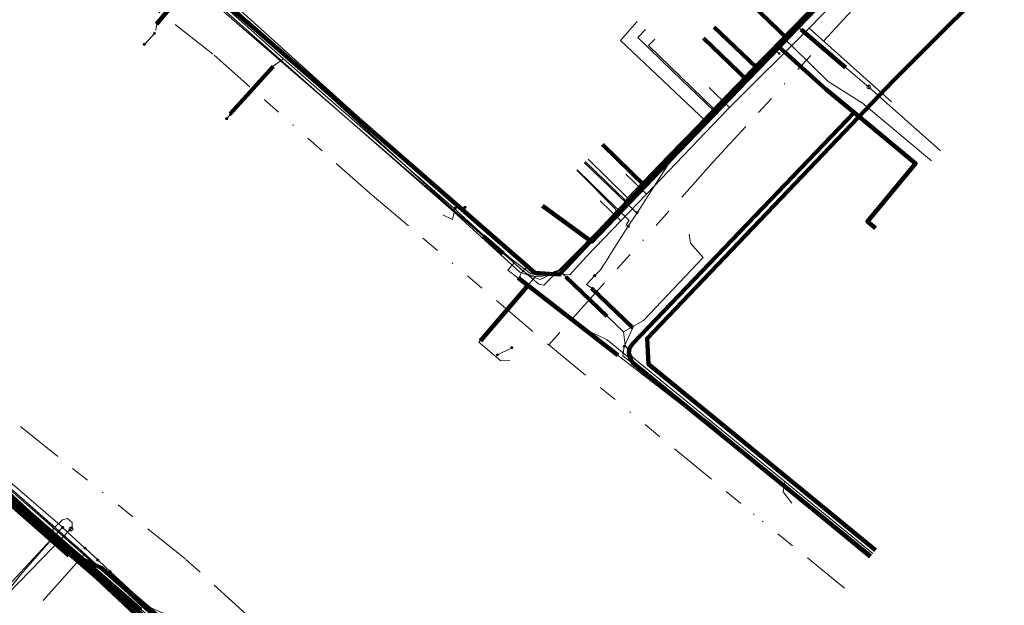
# Model space of a CAD drawing. Header units: metres. Extents: x 98902 to 136161, y 449037 to 499677.
# Tile 151 of 200: x 113689 to 113793, y 483260 to 483321. Entities that reach past the tile are written whole.
import ezdxf
from ezdxf.lldxf.tags import DXFTag

# ---------------------------------------------------------------- set-up
doc = ezdxf.new("R2010")
doc.units = ezdxf.units.M
doc.linetypes.add('RI-OVERIG', pattern=[17, 5, -2, 2, -2, 0, -2, 2, -2])
for name, color, linetype, lineweight in [('B-WE-KL-DATA-G', 90, 'KL-DATA-N', 18), ('B-WE-KL-DATA_HULPSTUK-S', 90, 'Continuous', 25), ('B-WE-KL-DATA_KABELBED-G', 90, 'Continuous', 100), ('B-WE-KL-DATA_MANTELBUIS-G', 90, 'Continuous', 100), ('B-WE-KL-ET_LS-G', 190, 'KL-LS-N', 18), ('B-WE-KL-ET_LS_HULPSTUK-S', 190, 'Continuous', 25), ('B-WE-KL-ET_LS_MANTELBUIS-G', 190, 'Continuous', 100), ('B-WE-KL-ET_MS-G', 130, 'KL-MS-N', 18), ('B-WE-KL-ET_MS_MANTELBUIS-G', 130, 'Continuous', 100), ('B-WE-KL-GAS_LD-G', 50, 'KL-GAS-LD-N', 18), ('B-WE-KL-GAS_LD_HULPSTUK-S', 50, 'Continuous', 25), ('B-WE-KL-GAS_LD_MANTELBUIS-G', 50, 'Continuous', 100), ('B-WE-KL-WATER-G', 170, 'KL-WATER-N', 18), ('B-WE-KL-WATER_HULPSTUK-S', 170, 'Continuous', 25), ('B-WE-RI-VRIJVERVAL-G', 210, 'RI-OVERIG', 18), ('B-WE-RI-VRIJVERVAL_HULPSTUK-S', 210, 'Continuous', 25)]:
    doc.layers.add(name, color=color, linetype=linetype, lineweight=lineweight)
doc.styles.add('NLCS-ISO', font='NLCS-ISO.ttf')
doc.styles.get("Standard").update_dxf_attribs({"font": 'arial.ttf'})
tags = doc.linetypes.add('KL-DATA-N', pattern='A,4,-1,[101,NLCS.SHX,S=0.5,R=0,X=0,Y=0],-1,4,-1,["D",Standard,S=1,R=0,X=-0.25,Y=-0.5],-1.5', length=12.5).pattern_tags.tags
tags[18] = DXFTag(74, 10)
tags = doc.linetypes.add('KL-GAS-LD-N', pattern='A,4,-1,[69,NLCS.SHX,S=0.5,R=0,X=0,Y=0],-1,4,-1,["L",Standard,S=1,R=0,X=0.25,Y=-0.5],-2', length=13).pattern_tags.tags
tags[18] = DXFTag(74, 10)
tags = doc.linetypes.add('KL-LS-N', pattern='A,4,-1,[103,NLCS.SHX,S=0.75,R=0,X=0,Y=0],-1,4,-1,["L",Standard,S=1,R=0,X=0,Y=-0.5],-2', length=13).pattern_tags.tags
tags[18] = DXFTag(74, 10)
tags = doc.linetypes.add('KL-MS-N', pattern='A,4,-1,[103,NLCS.SHX,S=0.75,R=0,X=0,Y=0],-1,4,-1,["M",Standard,S=1,R=0,X=0,Y=-0.5],-2', length=13).pattern_tags.tags
tags[18] = DXFTag(74, 10)
doc.linetypes.add('KL-WATER-N', pattern='A,7,-0.5,[168,NLCS.SHX,S=0.75,R=0,X=0.75,Y=0],-2', length=9.5)

# ---------------------------------------------------------------- blocks, each defined once
blk = doc.blocks.new('SKL-WTB_HULP_OVERIG-SO')
at = {"color": 0, "linetype": 'ByBlock', "lineweight": 18}
for points in [[(-0.14, 0.14), (0.14, -0.14)], [(0.14, 0.14), (-0.14, -0.14)]]:
    blk.add_lwpolyline(points, dxfattribs=at)
at = {"color": 0, "linetype": 'ByBlock', "lineweight": 18, "style": 'NLCS-ISO', "flags": 1}
for tag, p in [('TYPE', (1.5, 0)), ('OMSCHRIJVING', (1.5, -3)), ('LABEL', (1.5, -1.5))]:
    blk.add_attdef(tag, p, '', height=1, dxfattribs=at)
blk = doc.blocks.new('SKL-WTB_HULP_AFSLUITER-SO')
at = {"color": 0, "linetype": 'ByBlock', "lineweight": 18}
blk.add_lwpolyline([(0, 0.8), (0, -0.8)], dxfattribs=at)
blk.add_circle((0, 0), 1, dxfattribs=at)
at = {"color": 0, "linetype": 'ByBlock', "lineweight": 18, "style": 'NLCS-ISO', "flags": 1}
for tag, p in [('TYPE', (1.5, 0)), ('OMSCHRIJVING', (1.5, -3)), ('LABEL', (1.5, -1.5))]:
    blk.add_attdef(tag, p, '', height=1, dxfattribs=at)
blk = doc.blocks.new('SKL-WTB_HULP_MOF-SO')
at = {"linetype": 'ByBlock', "lineweight": 18}
h = blk.add_hatch(color=0, dxfattribs=at)
h.dxf.hatch_style = 1
h.paths.add_polyline_path([(-0.5625, 0, 1), (0.5625, 0, 1)])
at = {"color": 0, "linetype": 'ByBlock', "lineweight": 18}
blk.add_circle((0, 0), 0.5625, dxfattribs=at)
at = {"color": 0, "linetype": 'ByBlock', "lineweight": 18, "style": 'NLCS-ISO', "flags": 1}
for tag, p in [('TYPE', (1.5, 0)), ('OMSCHRIJVING', (1.5, -3)), ('LABEL', (1.5, -1.5))]:
    blk.add_attdef(tag, p, '', height=1, dxfattribs=at)
blk = doc.blocks.new('SRI-HULP_OVERIG-SO')
at = {"color": 0, "linetype": 'ByBlock', "lineweight": 18}
for points in [[(-0.14, 0.14), (0.14, -0.14)], [(0.14, 0.14), (-0.14, -0.14)]]:
    blk.add_lwpolyline(points, dxfattribs=at)
at = {"color": 0, "linetype": 'ByBlock', "lineweight": 18, "style": 'NLCS-ISO', "flags": 1}
for tag, p in [('TYPE', (1.5, 0)), ('OMSCHRIJVING', (1.5, -3)), ('LABEL', (1.5, -1.5))]:
    blk.add_attdef(tag, p, '', height=1, dxfattribs=at)

msp = doc.modelspace()

# ---------------------------------------------------------------- linework, layer by layer
at = {"layer": 'B-WE-KL-DATA-G', "flags": 128}
for points in [[(113693.3, 483344.62), (113692.17, 483343.33), (113693.18, 483342.32), (113693.07, 483341.71), (113692.14, 483340.77), (113702.62, 483330.68), (113708.23, 483325.72), (113709.8, 483324.42), (113710.4, 483323.09), (113719.95, 483314.89), (113735.02, 483301.08), (113741.07, 483295.98), (113742.92, 483294.56), (113744.08, 483294.25), (113745.73, 483294.82), (113747.17, 483296.07), (113752.07, 483301.28)], [(113744.18, 483301.67), (113749.34, 483297.91), (113754.93, 483303.72), (113765.63, 483314.83), (113768.97, 483318.3), (113769.82, 483319.19), (113782.04, 483331.87), (113786.9, 483336.91), (113790.54, 483340.62), (113788.62, 483342.5)], [(113788.62, 483342.5), (113790.54, 483340.62), (113786.9, 483336.91), (113782.04, 483331.87), (113769.82, 483319.19), (113768.97, 483318.3), (113765.63, 483314.83), (113754.93, 483303.72), (113750.44, 483308.1)], [(113788.62, 483342.5), (113790.54, 483340.62), (113786.9, 483336.91), (113782.04, 483331.87), (113769.82, 483319.19), (113768.97, 483318.3), (113765.63, 483314.83), (113761.05, 483319.24)], [(113788.62, 483342.5), (113790.54, 483340.62), (113786.9, 483336.91), (113782.04, 483331.87), (113769.82, 483319.19), (113765.26, 483323.59)], [(113779.05, 483299.34), (113778.21, 483300.04), (113783.27, 483306.11), (113776.82, 483311.45), (113773.9, 483313.84), (113768.97, 483318.3), (113769.82, 483319.19), (113782.04, 483331.87), (113786.9, 483336.91), (113790.54, 483340.62), (113788.62, 483342.5)], [(113769.36, 483319.31), (113772.5, 483322.58)], [(113755.94, 483319.12), (113755.29, 483318.45), (113762.13, 483311.84)], [(113768.23, 483318.18), (113769.31, 483319.26), (113769.36, 483319.31)], [(113769.36, 483319.31), (113770.32, 483318.41), (113774.12, 483314.69), (113777.69, 483312.41)], [(113766.59, 483316.53), (113768.23, 483318.18)], [(113762.13, 483311.84), (113766.59, 483316.53)], [(113753.09, 483302.52), (113757.35, 483306.94), (113762.13, 483311.84)], [(113777.69, 483312.41), (113784.92, 483306.37)], [(113748.95, 483306.56), (113753.09, 483302.52)], [(113752.64, 483301.87), (113753.09, 483302.52)], [(113752.07, 483301.28), (113752.64, 483301.87)], [(113590.91, 483128.73), (113591.1, 483129.99), (113591.79, 483130.91), (113591.55, 483132.52), (113591.85, 483133.78), (113592.34, 483135.84), (113594.02, 483146.23), (113595.67, 483155.96), (113595.97, 483157.72), (113597.46, 483166.39), (113597.49, 483167.28), (113597.63, 483167.57), (113599.99, 483178.19), (113600.85, 483178.58), (113601.15, 483179.19), (113603.11, 483186.12), (113604.35, 483190.45), (113606.59, 483198.35), (113607.03, 483199.04), (113608.75, 483204.1), (113611.13, 483210.37), (113612.09, 483213.05), (113612.45, 483213.55), (113613.78, 483217.07), (113615.94, 483223.1), (113616.4, 483223.66), (113617.54, 483226.74), (113618.59, 483227.81), (113620.07, 483231.55), (113621.48, 483233.56), (113622.13, 483234.91), (113623.32, 483237.66), (113624.52, 483239.64), (113625.48, 483241.72), (113626.7, 483243.48), (113627.4, 483245.65), (113628.56, 483246.68), (113629.32, 483249.09), (113630.03, 483250.37), (113630.62, 483251.67), (113631.78, 483255.08), (113631.88, 483255.93), (113632.38, 483260.09), (113633.03, 483263.28), (113634.23, 483267.23), (113636.5, 483273), (113638.69, 483276.24), (113650.31, 483294.06), (113654.36, 483299.84), (113655.9, 483298.95), (113657.8, 483297.93), (113668.63, 483288.24), (113676.18, 483281.3), (113682.52, 483275.82), (113689.15, 483269.96), (113693.66, 483266), (113694.77, 483265.04), (113696.88, 483263.34), (113697.49, 483262.98), (113705.37, 483255.93)], [(113633.03, 483263.29), (113634.23, 483267.23), (113636.5, 483273), (113638.69, 483276.24), (113650.31, 483294.06), (113654.36, 483299.84), (113655.9, 483298.95), (113657.8, 483297.93), (113668.63, 483288.24), (113676.18, 483281.3), (113682.52, 483275.82), (113689.15, 483269.96), (113693.66, 483266)], [(113693.66, 483266), (113694.77, 483265.04)], [(113694.77, 483265.04), (113696.88, 483263.34), (113697.49, 483262.98)]]:
    msp.add_lwpolyline(points, dxfattribs=at)
at = {"layer": 'B-WE-KL-DATA_KABELBED-G', "flags": 128}
for points in [[(113880.16, 483388.55), (113874.19, 483385.79), (113862.24, 483379.79), (113853.33, 483374.85), (113845.51, 483370.3), (113838.97, 483366.25), (113824.29, 483355.89), (113815.97, 483348.73), (113806.9, 483340.71), (113780.96, 483314.79), (113755.12, 483287.78), (113755.28, 483285.07), (113762.33, 483279.3), (113779.06, 483265.57)], [(113691.46, 483339.93), (113743.36, 483294.63), (113745.95, 483294.46), (113757.04, 483306.27), (113762.85, 483312.46), (113764.91, 483314.57), (113766.51, 483316.23), (113773.15, 483323.06)], [(113769.82, 483319.19), (113782.04, 483331.87)], [(113765.26, 483323.59), (113769.82, 483319.19)], [(113764.91, 483314.57), (113766.51, 483316.23), (113762.17, 483320.39)], [(113761.05, 483319.24), (113765.63, 483314.83)], [(113768.97, 483318.3), (113769.82, 483319.19)], [(113765.63, 483314.83), (113768.97, 483318.3)], [(113776.82, 483311.45), (113773.9, 483313.84), (113768.97, 483318.3)], [(113754.93, 483303.72), (113765.63, 483314.83)], [(113778.54, 483264.94), (113753.65, 483285.2), (113753.39, 483285.62), (113753.2, 483286.26), (113753.3, 483286.74), (113753.62, 483287.24), (113776.82, 483311.45)], [(113779.05, 483299.34), (113778.21, 483300.04), (113783.27, 483306.11), (113776.82, 483311.45)], [(113750.44, 483308.1), (113754.93, 483303.72)], [(113744.18, 483301.67), (113749.34, 483297.91), (113754.93, 483303.72)], [(113695.38, 483264.91), (113693.8, 483266.1), (113693.64, 483266.18), (113692.72, 483266.68), (113691.63, 483267.8), (113682.41, 483275.92), (113673.81, 483283.64), (113673.3, 483284.11), (113666.88, 483290.01), (113658.78, 483297.5), (113658.39, 483297.72), (113657.35, 483298.3), (113657.16, 483298.41)], [(113702.09, 483259.32), (113657.2, 483298.38)], [(113673.8, 483283.66), (113693.64, 483266.18), (113695.25, 483264.76), (113704.79, 483255.79), (113705.7, 483254.94), (113711.37, 483250)], [(113695.38, 483264.91), (113678.32, 483280.72)], [(113695.38, 483264.91), (113697.92, 483263.74), (113709.29, 483254.06)], [(113697.19, 483263.31), (113695.38, 483264.91)], [(113705.45, 483255.97), (113697.19, 483263.31)]]:
    msp.add_lwpolyline(points, dxfattribs=at)
at = {"layer": 'B-WE-KL-DATA_MANTELBUIS-G', "flags": 128}
msp.add_lwpolyline([(113769.46, 483317.86), (113773.9, 483313.84)], dxfattribs=at)
at = {"layer": 'B-WE-KL-ET_LS-G', "flags": 128}
for points in [[(113749.39, 483431.43), (113748.82, 483431.42), (113748.54, 483431.3), (113748.42, 483431.03), (113748.42, 483422.4), (113748.42, 483422.36), (113748.4, 483422.31), (113748.18, 483421.87), (113747.51, 483420.93), (113746.74, 483420.04), (113744.24, 483417.46), (113744.1, 483417.1), (113744.26, 483416.74), (113752.4, 483409.31), (113752.57, 483408.95), (113752.42, 483408.59), (113741.76, 483397.67), (113739.23, 483395.31), (113730.21, 483385.39), (113728.01, 483383.13), (113722.23, 483377.03), (113722.18, 483376.96), (113722.14, 483376.89), (113721.37, 483375.26), (113721.33, 483374.84), (113721.54, 483374.49), (113722.15, 483373.96), (113722.27, 483373.71), (113722.17, 483373.45), (113700.6, 483351.08), (113693.76, 483343.88), (113693.71, 483343.82), (113693.66, 483343.76), (113690.52, 483340.66), (113690.38, 483340.22), (113690.65, 483339.85), (113691.62, 483339.36), (113693.67, 483338.35), (113693.73, 483338.31), (113693.79, 483338.26), (113702.11, 483330.32), (113710.28, 483323.07), (113712.08, 483321.47), (113717.04, 483317.08), (113721.66, 483312.99), (113734.83, 483301.47), (113742.21, 483294.75), (113742.8, 483294.43), (113743.45, 483294.26), (113744.49, 483294.33), (113745.44, 483294.78), (113745.77, 483294.89), (113746.08, 483294.75), (113746.62, 483294.24), (113750.94, 483290.1), (113752.65, 483288.48), (113752.83, 483287.05), (113753.6, 483285.82), (113767.55, 483274.41), (113769.55, 483272.79), (113778.8, 483265.25)], [(113749.39, 483431.19), (113749.02, 483431.18), (113748.81, 483431.09), (113748.72, 483430.88), (113748.72, 483422.33), (113748.72, 483422.28), (113748.7, 483422.24), (113748.43, 483421.71), (113747.75, 483420.74), (113746.97, 483419.84), (113744.67, 483417.47), (113744.53, 483417.11), (113744.69, 483416.75), (113752.84, 483409.32), (113753, 483408.97), (113752.86, 483408.6), (113741.97, 483397.45), (113739.51, 483395.16), (113730.43, 483385.18), (113728.23, 483382.92), (113724.72, 483379.22), (113722.48, 483376.85), (113722.43, 483376.79), (113722.39, 483376.72), (113721.65, 483375.13), (113721.62, 483374.91), (113721.73, 483374.72), (113722.34, 483374.18), (113722.57, 483373.72), (113722.38, 483373.24), (113700.82, 483350.87), (113693.97, 483343.67), (113693.94, 483343.63), (113693.91, 483343.58), (113690.58, 483340.29), (113690.43, 483339.85), (113690.71, 483339.49), (113693.46, 483338.13), (113693.52, 483338.09), (113693.58, 483338.04), (113694.58, 483337.09), (113701.91, 483330.09), (113707.15, 483325.44), (113710.08, 483322.84), (113711.88, 483321.24), (113721.46, 483312.76), (113734.63, 483301.24), (113734.91, 483301), (113741.79, 483294.72), (113743.94, 483293.94), (113746.02, 483294.91), (113747.88, 483296.93), (113754.16, 483303.36), (113754.92, 483304.14), (113761.95, 483311.32), (113766.94, 483316.55), (113771.94, 483321.8), (113777.12, 483327.16), (113777.75, 483327.82), (113779.39, 483329.51), (113786.85, 483337.23), (113790.56, 483340.97), (113794.94, 483345.38), (113796.83, 483347.18), (113797.78, 483348.08), (113798.51, 483348.78), (113798.74, 483348.99), (113801.43, 483351.4), (113804.19, 483354.01), (113810.39, 483359.29), (113817.09, 483364.72), (113820.01, 483366.94), (113820.89, 483367.6), (113821.78, 483368.28), (113823.32, 483369.41), (113829.63, 483373.86), (113838.04, 483379.47), (113841.57, 483381.69), (113846.16, 483384.36), (113848.95, 483385.98), (113853.2, 483388.34), (113861.34, 483392.54), (113865.18, 483394.39), (113871.06, 483397.13), (113872.02, 483397.58), (113872.42, 483397.75), (113873.51, 483398.24)], [(113745.43, 483423.8), (113745.5, 483423.68), (113745.54, 483423.55), (113745.57, 483423.35), (113745.56, 483423.22), (113745.52, 483423.08), (113745.43, 483422.9), (113745.34, 483422.8), (113742.45, 483419.82), (113742.37, 483419.68), (113742.32, 483419.52), (113742.31, 483419.36), (113742.37, 483419.14), (113742.49, 483418.96), (113742.62, 483418.86), (113742.76, 483418.78), (113743, 483418.72), (113743.28, 483418.7), (113743.51, 483418.66), (113743.62, 483418.62), (113743.84, 483418.52), (113744.03, 483418.39), (113751.17, 483411.56), (113751.34, 483411.36), (113751.42, 483411.2), (113751.47, 483411.04), (113751.49, 483410.86), (113751.48, 483410.69), (113751.45, 483410.52), (113751.38, 483410.35), (113751.29, 483410.21), (113711.18, 483369.4), (113705.28, 483363.36), (113699.43, 483357.28), (113692.14, 483349.63), (113690.59, 483347.98), (113688.4, 483345.58), (113679.49, 483335.52), (113670.79, 483325.48), (113670.35, 483325.02), (113669.86, 483324.59), (113669.41, 483324.12), (113665.45, 483319.64), (113664.66, 483318.63), (113663.96, 483317.56), (113663.34, 483316.44), (113661.34, 483312.38), (113660.57, 483310.89), (113659.92, 483309.73), (113659.65, 483309.33), (113659.1, 483308.54), (113658.86, 483308.12), (113658.67, 483307.69), (113656.14, 483301.25), (113656.07, 483300.97), (113656.07, 483300.67), (113656.12, 483300.48), (113656.25, 483300.22), (113656.45, 483300), (113716.16, 483247.45), (113716.35, 483247.25), (113716.53, 483247.04), (113716.7, 483246.82), (113716.84, 483246.58), (113716.96, 483246.33), (113717.06, 483246.07), (113717.87, 483243), (113718, 483242.4), (113718.09, 483241.8), (113718.19, 483240.58), (113718.28, 483239.98), (113718.41, 483239.38), (113719.33, 483235.75), (113719.36, 483235.44), (113719.35, 483235.29), (113719.29, 483234.98), (113719.18, 483234.69), (113719.02, 483234.43), (113718.93, 483234.31)], [(113768.66, 483317.89), (113773.64, 483323), (113773.77, 483323.14), (113778.26, 483327.75), (113779.28, 483328.79), (113783.44, 483333.07), (113786.76, 483336.49), (113786.96, 483336.69), (113796.58, 483346.17), (113798.33, 483347.91), (113798.44, 483348.02), (113799.2, 483348.76), (113799.6, 483349.13), (113800.54, 483350.02), (113802.17, 483351.56), (113803.31, 483352.65), (113804.1, 483353.4), (113808.61, 483357.67), (113809.94, 483358.93), (113810.35, 483359.24), (113817.45, 483364.6), (113819.16, 483365.89), (113820.4, 483366.84), (113823.68, 483369.29), (113823.82, 483369.39), (113828.48, 483372.89), (113832.26, 483375.72), (113832.7, 483375.96), (113841.01, 483380.56), (113842.39, 483381.32), (113843.16, 483381.75), (113845.75, 483383.19), (113847.47, 483384.21), (113847.86, 483384.44), (113848.91, 483385.07), (113852.99, 483387.5), (113855.29, 483388.87), (113857.49, 483390.19), (113859.2, 483391.21)], [(113707.15, 483325.44), (113706.66, 483324.31), (113703.76, 483320.82), (113703.64, 483320.07)], [(113762.38, 483311.38), (113762.2, 483311.55), (113757.77, 483315.83), (113754.15, 483319.32), (113754.92, 483320.11)], [(113703.5, 483319.74), (113702.44, 483318.58)], [(113768.66, 483317.89), (113764.08, 483313.15), (113764.07, 483313.14), (113763.14, 483312.18), (113762.38, 483311.38), (113757.35, 483306.01), (113754.64, 483301.81), (113754.63, 483301.8), (113754.08, 483300.95), (113753.16, 483299.52), (113751.08, 483296.28), (113751.07, 483296.27), (113750.23, 483294.97), (113749.65, 483294.36), (113749.64, 483294.35)], [(113768.66, 483317.89), (113768.88, 483317.71), (113768.88, 483317.7), (113768.97, 483317.64), (113768.97, 483317.63)], [(113717.04, 483317.06), (113715.95, 483316.31), (113711.5, 483311.38)], [(113711.47, 483311.25), (113711.06, 483310.8)], [(113754.08, 483300.95), (113753.87, 483301.08), (113748.56, 483306.16)], [(113753.16, 483299.52), (113752.95, 483299.66), (113753.26, 483300.14), (113747.84, 483305.42)], [(113734.99, 483301.41), (113736.05, 483301.51)], [(113734.91, 483301), (113734.73, 483300.23), (113733.72, 483300.73)], [(113752.65, 483288.48), (113754.76, 483289.64), (113761, 483296.26), (113759.67, 483297.74), (113759.53, 483298.7)], [(113578.21, 483149.65), (113578.61, 483152.39), (113581.31, 483151.97), (113584.16, 483160.86), (113584.53, 483162.36), (113589.16, 483181.57), (113592.12, 483194.02), (113592.89, 483199.76), (113591.59, 483204.35), (113599.7, 483223.49), (113606.29, 483238.27), (113606.53, 483239.71), (113612.64, 483254.58), (113612.92, 483255.09), (113618.57, 483265.25), (113622.09, 483270.84), (113623.91, 483269.73), (113631.19, 483265.6), (113631.7, 483265.31), (113632.24, 483266.27), (113630.88, 483267.04), (113631.22, 483268.01), (113631.98, 483270.22), (113633.04, 483273.09), (113634.37, 483275.54), (113635.89, 483277.27), (113638.43, 483279.4), (113640.11, 483280.74), (113641.33, 483281.8), (113641.63, 483282.33), (113642.58, 483283.15), (113643.8, 483284.48), (113650.44, 483292.14), (113655.31, 483297.76), (113658.81, 483297.67), (113686.18, 483273.45), (113708.77, 483253.45), (113713.26, 483249.49), (113713.83, 483248.85), (113714.6, 483248.44), (113739.06, 483226.85), (113741.66, 483224.55), (113743.79, 483222.67)], [(113743.45, 483294.26), (113737.5, 483287.37), (113739.81, 483285.44), (113740.74, 483285.47)], [(113749.64, 483294.35), (113748.79, 483293.44), (113749.33, 483293.05), (113753.63, 483288.87), (113752.73, 483286.94), (113752.6, 483285.95), (113761.88, 483278.78), (113768.58, 483273.04), (113769.81, 483272.03), (113771.04, 483271), (113778.42, 483264.79)], [(113739.44, 483286.05), (113740.95, 483286.8)], [(113673.6, 483285.42), (113677.04, 483282.43), (113677.05, 483282.42), (113677.05, 483282.41), (113693.88, 483267.98), (113693.88, 483267.97), (113696.22, 483265.8), (113696.22, 483265.79)], [(113769.55, 483272.79), (113769.39, 483271.69), (113770.29, 483270.52)], [(113688.8, 483255.61), (113687.71, 483256.63), (113685.36, 483258.81), (113689.44, 483263.21), (113693.18, 483267.22), (113693.88, 483267.97)], [(113697.55, 483264.56), (113696.23, 483265.79), (113696.22, 483265.79)], [(113712.55, 483251.92), (113709.95, 483254.22), (113707.97, 483255.98), (113704.77, 483258.82), (113704.76, 483258.83), (113702.82, 483259.67), (113698.87, 483263.34), (113698.86, 483263.34), (113698.34, 483263.83), (113697.55, 483264.56)]]:
    msp.add_lwpolyline(points, dxfattribs=at)
at = {"layer": 'B-WE-KL-ET_LS_MANTELBUIS-G', "flags": 128}
for points in [[(113703.71, 483320.72), (113706.62, 483324.21)], [(113711.42, 483311.32), (113715.95, 483316.27)], [(113737.95, 483298.49), (113740.06, 483296.66)], [(113750.91, 483290.1), (113746.61, 483294.21)], [(113737.67, 483287.51), (113742.7, 483293.39)], [(113749.32, 483293.04), (113753.63, 483288.87)]]:
    msp.add_lwpolyline(points, dxfattribs=at)
at = {"layer": 'B-WE-KL-ET_MS-G', "flags": 128}
for points in [[(113743.44, 483222.24), (113703.08, 483257.67), (113694.52, 483265.03), (113677.04, 483280.39), (113647.38, 483306.76), (113635.27, 483318.09), (113613.48, 483338.35), (113580.44, 483367.59), (113571.19, 483376.93), (113570.86, 483376.98), (113570.54, 483377.06), (113570.22, 483377.16), (113569.92, 483377.3), (113569.29, 483377.66), (113568.69, 483378.07), (113568.12, 483378.53), (113555.72, 483389.41), (113547.02, 483397.26), (113535.97, 483407.32), (113524.69, 483417.51), (113520.23, 483421.64), (113519.89, 483421.98), (113519.58, 483422.34), (113519.02, 483423.12), (113518.71, 483423.48), (113518.37, 483423.82)], [(113743.6, 483222.44), (113741.45, 483224.33), (113705.8, 483255.68), (113703.94, 483257.32), (113702.11, 483258.93), (113682.7, 483276.06), (113678.06, 483280.16), (113677.38, 483280.77), (113677.09, 483281.55), (113675.47, 483283.02)]]:
    msp.add_lwpolyline(points, dxfattribs=at)
at = {"layer": 'B-WE-KL-ET_MS_MANTELBUIS-G', "flags": 128}
msp.add_lwpolyline([(113677.04, 483280.39), (113694.52, 483265.03)], dxfattribs=at)
at = {"layer": 'B-WE-KL-GAS_LD-G', "flags": 128}
for points in [[(113723.85, 483383.36), (113719.38, 483378.65), (113718.35, 483377.56), (113712.06, 483370.93), (113711.36, 483370.2), (113710.02, 483368.78), (113703.41, 483361.83), (113700.27, 483358.52), (113699.18, 483357.37), (113694.28, 483352.21), (113693.86, 483351.77), (113689.23, 483346.89), (113688.66, 483346.33), (113688.6, 483342.07), (113695.86, 483335.19), (113700.62, 483330.97), (113709.56, 483323.05), (113739.65, 483297.02), (113741.19, 483295.68), (113741.46, 483295.45), (113743.8, 483293.46), (113744.29, 483293.34), (113744.79, 483293.85), (113748.03, 483297.09), (113751.93, 483301), (113752.88, 483301.96), (113757.12, 483306.21), (113761.24, 483310.57), (113770.72, 483320.59), (113771.79, 483321.72), (113772.85, 483322.8), (113776.55, 483326.6), (113786.68, 483336.98), (113788.53, 483338.76), (113792.35, 483342.46), (113796.66, 483346.78), (113803.94, 483353.13), (113810.23, 483358.63), (113813.31, 483360.99), (113815.06, 483362.32), (113816.85, 483363.69), (113825.41, 483370.23), (113828.33, 483372.46)], [(113761.24, 483310.57), (113752.34, 483318.99), (113754.07, 483320.93)], [(113770.72, 483320.59), (113778.36, 483314.11)], [(113778.36, 483314.11), (113778.37, 483314.09), (113778.39, 483314.08), (113785.84, 483307.47)], [(113748.66, 483306.27), (113752.83, 483302.27), (113752.88, 483301.96)], [(113747.79, 483305.37), (113751.8, 483301.36), (113751.93, 483301)], [(113648.73, 483289.94), (113649.93, 483291.28), (113652.81, 483294.47), (113655.26, 483297.18), (113660.18, 483295.31), (113677.03, 483282.42), (113681.49, 483278.18), (113692.86, 483268.15), (113693.05, 483267.99), (113694.05, 483267.1), (113695.9, 483265.47), (113702.53, 483259.38), (113704.62, 483257.56), (113706.34, 483256.06), (113706.4, 483256.01), (113709.81, 483253.04), (113713.69, 483249.67), (113744.2, 483223.16)], [(113741.19, 483295.68), (113740.55, 483294.94), (113761.69, 483278.53), (113778.41, 483264.78)], [(113693.05, 483267.99), (113693.85, 483268.77), (113694.38, 483268.9), (113694.89, 483268.47), (113694.87, 483267.93), (113694.75, 483267.81)], [(113692.72, 483266.7), (113692.95, 483266.96), (113692.86, 483268.15)], [(113694.75, 483267.81), (113694.37, 483267.42), (113694.09, 483267.13)], [(113692.72, 483266.7), (113691.71, 483265.56), (113689.48, 483263.03), (113684.3, 483256.5), (113685.04, 483255.82)], [(113693.77, 483266.81), (113691.7, 483264.68), (113685.64, 483258.48), (113687.78, 483256.72)], [(113694.05, 483267.1), (113693.77, 483266.81)]]:
    msp.add_lwpolyline(points, dxfattribs=at)
at = {"layer": 'B-WE-KL-GAS_LD_MANTELBUIS-G', "flags": 128}
for points in [[(113771.26, 483320.14), (113775.93, 483316.17)], [(113741.62, 483294.11), (113752.05, 483286.02)]]:
    msp.add_lwpolyline(points, dxfattribs=at)
at = {"layer": 'B-WE-KL-WATER-G', "flags": 128}
for points in [[(113874.5, 483397.59), (113873.35, 483397.1), (113866.62, 483394.04), (113866.6, 483394.03), (113865.87, 483393.7), (113857.33, 483389.48), (113856.78, 483389.18), (113856, 483388.75), (113855.14, 483388.28), (113849.44, 483385.14), (113849.28, 483385.05), (113842.15, 483380.79), (113841.29, 483380.28), (113833.3, 483374.96), (113832.96, 483374.74), (113827.3, 483370.99), (113825.66, 483369.82), (113819.99, 483365.74), (113818.63, 483364.64), (113812.28, 483359.53), (113811.18, 483358.61), (113805.98, 483354.22), (113804.98, 483353.37), (113803.73, 483352.22), (113797.78, 483346.72), (113797.19, 483346.18), (113787.93, 483336.88), (113787.4, 483336.35), (113778.56, 483326.76), (113778.35, 483326.54), (113773.52, 483321.71), (113772.1, 483320.3), (113763.78, 483311.97), (113763.57, 483311.76), (113755.06, 483302.9), (113752.38, 483300.11), (113748.78, 483296.36), (113747.03, 483294.43), (113743, 483294.72), (113742.48, 483295.2), (113740.07, 483297.45), (113732.61, 483304.01), (113705.02, 483328.95), (113704.28, 483329.44), (113699.34, 483332.66), (113696.14, 483335.48), (113694.34, 483337.22)], [(113772.1, 483320.3), (113780.73, 483312.55)], [(113763.78, 483311.97), (113761.64, 483314.07)], [(113755.06, 483302.9), (113752.89, 483304.97)], [(113717.95, 483245.54), (113717.73, 483245.74), (113712.85, 483250), (113696.18, 483265.18), (113693.45, 483267.66), (113655.08, 483301.38), (113654.93, 483301.51), (113654.93, 483301.52)], [(113752.38, 483300.11), (113750.21, 483302.18)], [(113742.48, 483295.2), (113741.93, 483294.63), (113741.86, 483294.49), (113741.82, 483294.32), (113741.83, 483294.2), (113741.87, 483294.08), (113741.95, 483293.94), (113742.09, 483293.79), (113748.23, 483288.92), (113749.79, 483288.19), (113750.95, 483287.64), (113761.82, 483278.68), (113778.61, 483265.02)], [(113696.18, 483265.18), (113691.85, 483260.3)]]:
    msp.add_lwpolyline(points, dxfattribs=at)
at = {"layer": 'B-WE-RI-VRIJVERVAL-G', "flags": 128}
for points in [[(113709.6, 483317.6), (113695.1, 483328.9)], [(113777, 483322.6), (113762.1, 483306.3)], [(113726.3, 483302.8), (113709.6, 483317.6)], [(113762.1, 483306.3), (113744.83, 483287.09)], [(113706.7, 483264.7), (113656.4, 483305.1)], [(113726.3, 483302.8), (113744.83, 483287.09)], [(113744.83, 483287.09), (113766.32, 483269.35)], [(113775.81, 483261.62), (113766.32, 483269.35)], [(113738.8, 483235.6), (113706.7, 483264.7)]]:
    msp.add_lwpolyline(points, dxfattribs=at)

# ---------------------------------------------------------------- block references
at = {"layer": 'B-WE-KL-DATA_HULPSTUK-S', "xscale": 0.2, "yscale": 0.2, "zscale": 0.2}
for name, p in [('SKL-WTB_HULP_OVERIG-SO', (113762.17, 483320.39)), ('SKL-WTB_HULP_OVERIG-SO', (113768.23, 483318.18)), ('SKL-WTB_HULP_OVERIG-SO', (113766.59, 483316.53)), ('SKL-WTB_HULP_MOF-SO', (113764.91, 483314.57)), ('SKL-WTB_HULP_OVERIG-SO', (113764.91, 483314.57)), ('SKL-WTB_HULP_OVERIG-SO', (113752.64, 483301.87)), ('SKL-WTB_HULP_OVERIG-SO', (113693.66, 483266)), ('SKL-WTB_HULP_OVERIG-SO', (113695.38, 483264.91)), ('SKL-WTB_HULP_OVERIG-SO', (113695.38, 483264.91)), ('SKL-WTB_HULP_OVERIG-SO', (113695.38, 483264.91)), ('SKL-WTB_HULP_OVERIG-SO', (113695.38, 483264.91)), ('SKL-WTB_HULP_OVERIG-SO', (113697.19, 483263.31)), ('SKL-WTB_HULP_OVERIG-SO', (113697.19, 483263.31)), ('SKL-WTB_HULP_OVERIG-SO', (113697.49, 483262.98))]:
    msp.add_blockref(name, p, dxfattribs=at)
at = {"layer": 'B-WE-KL-ET_LS_HULPSTUK-S', "xscale": 0.2, "yscale": 0.2, "zscale": 0.2}
for name, p in [('SKL-WTB_HULP_OVERIG-SO', (113754.92, 483320.11)), ('SKL-WTB_HULP_MOF-SO', (113703.5, 483319.74)), ('SKL-WTB_HULP_MOF-SO', (113702.44, 483318.58)), ('SKL-WTB_HULP_MOF-SO', (113768.66, 483317.89)), ('SKL-WTB_HULP_MOF-SO', (113768.97, 483317.63)), ('SKL-WTB_HULP_MOF-SO', (113711.06, 483310.8)), ('SKL-WTB_HULP_MOF-SO', (113711.47, 483311.25)), ('SKL-WTB_HULP_MOF-SO', (113762.38, 483311.38)), ('SKL-WTB_HULP_OVERIG-SO', (113748.56, 483306.16)), ('SKL-WTB_HULP_OVERIG-SO', (113747.84, 483305.42)), ('SKL-WTB_HULP_MOF-SO', (113734.99, 483301.41)), ('SKL-WTB_HULP_MOF-SO', (113736.05, 483301.51)), ('SKL-WTB_HULP_MOF-SO', (113754.08, 483300.95)), ('SKL-WTB_HULP_MOF-SO', (113753.16, 483299.52)), ('SKL-WTB_HULP_MOF-SO', (113749.64, 483294.35)), ('SKL-WTB_HULP_MOF-SO', (113752.73, 483286.94)), ('SKL-WTB_HULP_MOF-SO', (113739.44, 483286.05)), ('SKL-WTB_HULP_MOF-SO', (113740.95, 483286.8)), ('SKL-WTB_HULP_MOF-SO', (113768.58, 483273.04)), ('SKL-WTB_HULP_MOF-SO', (113769.81, 483272.03)), ('SKL-WTB_HULP_MOF-SO', (113693.88, 483267.97)), ('SKL-WTB_HULP_MOF-SO', (113696.22, 483265.79)), ('SKL-WTB_HULP_MOF-SO', (113697.55, 483264.56)), ('SKL-WTB_HULP_MOF-SO', (113698.86, 483263.34))]:
    msp.add_blockref(name, p, dxfattribs=at)
at = {"layer": 'B-WE-KL-GAS_LD_HULPSTUK-S', "xscale": 0.2, "yscale": 0.2, "zscale": 0.2}
for name, p in [('SKL-WTB_HULP_OVERIG-SO', (113754.07, 483320.93)), ('SKL-WTB_HULP_OVERIG-SO', (113770.72, 483320.59)), ('SKL-WTB_HULP_AFSLUITER-SO', (113778.36, 483314.11)), ('SKL-WTB_HULP_OVERIG-SO', (113761.24, 483310.57)), ('SKL-WTB_HULP_OVERIG-SO', (113785.84, 483307.47)), ('SKL-WTB_HULP_OVERIG-SO', (113748.66, 483306.27)), ('SKL-WTB_HULP_OVERIG-SO', (113747.79, 483305.37)), ('SKL-WTB_HULP_OVERIG-SO', (113752.88, 483301.96)), ('SKL-WTB_HULP_OVERIG-SO', (113751.93, 483301)), ('SKL-WTB_HULP_OVERIG-SO', (113741.19, 483295.68)), ('SKL-WTB_HULP_OVERIG-SO', (113692.86, 483268.15)), ('SKL-WTB_HULP_OVERIG-SO', (113693.05, 483267.99)), ('SKL-WTB_HULP_AFSLUITER-SO', (113694.75, 483267.81)), ('SKL-WTB_HULP_AFSLUITER-SO', (113692.72, 483266.7)), ('SKL-WTB_HULP_OVERIG-SO', (113693.77, 483266.81)), ('SKL-WTB_HULP_OVERIG-SO', (113694.05, 483267.1)), ('SKL-WTB_HULP_OVERIG-SO', (113694.09, 483267.13))]:
    msp.add_blockref(name, p, dxfattribs=at)
at = {"layer": 'B-WE-KL-WATER_HULPSTUK-S', "xscale": 0.2, "yscale": 0.2, "zscale": 0.2}
for p in [(113772.1, 483320.3), (113763.78, 483311.97), (113755.06, 483302.9), (113752.38, 483300.11), (113742.48, 483295.2), (113743, 483294.72), (113747.03, 483294.43), (113696.18, 483265.18)]:
    msp.add_blockref('SKL-WTB_HULP_OVERIG-SO', p, dxfattribs=at)
at = {"layer": 'B-WE-RI-VRIJVERVAL_HULPSTUK-S', "xscale": 0.2, "yscale": 0.2, "zscale": 0.2}
for p in [(113709.6, 483317.6), (113762.1, 483306.3), (113726.3, 483302.8), (113744.83, 483287.09), (113766.32, 483269.35), (113706.7, 483264.7)]:
    msp.add_blockref('SRI-HULP_OVERIG-SO', p, dxfattribs=at)

doc.saveas('drawing.dxf')
